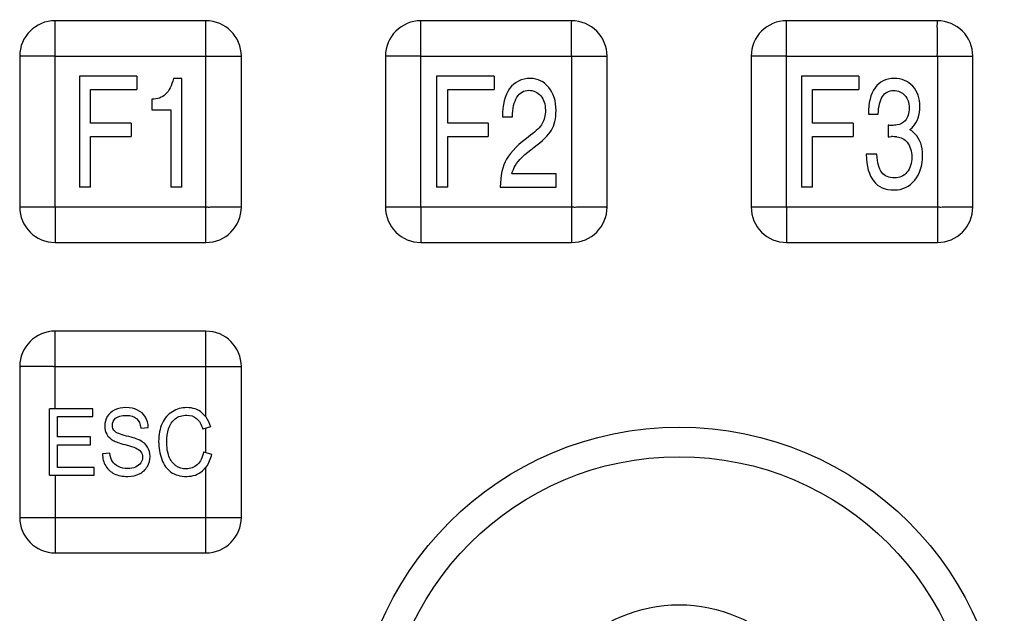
# Model space of a CAD drawing. Header units: millimetres. Extents: x 0 to 2200, y 0 to 2000.
# Tile 26 of 52: x 870 to 915, y 1013 to 1040. Entities that reach past the tile are written whole.
import ezdxf

# ---------------------------------------------------------------- set-up
doc = ezdxf.new("R2010")
doc.units = ezdxf.units.MM
doc.header["$LTSCALE"] = 130.37037
doc.layers.add('00_COMPONENTS', color=7, linetype='CONTINUOUS')

msp = doc.modelspace()

# ---------------------------------------------------------------- linework, layer by layer
at = {"layer": '00_COMPONENTS', "color": 9, "linetype": 'CONTINUOUS'}
for p, q in [((871.817, 1031.503), (871.817, 1039.904)), ((888.317, 1031.503), (888.317, 1039.904)), ((904.817, 1031.503), (904.817, 1039.904)), ((871.817, 1038.303), (880.217, 1038.303)), ((878.617, 1029.903), (878.617, 1038.303)), ((888.317, 1038.303), (896.717, 1038.303)), ((895.117, 1038.303), (895.117, 1029.903)), ((904.817, 1038.303), (913.217, 1038.303)), ((911.617, 1038.303), (911.617, 1029.903)), ((870.216, 1031.503), (878.617, 1031.503)), ((886.716, 1031.503), (895.117, 1031.503)), ((903.216, 1031.503), (911.617, 1031.503)), ((871.817, 1022.403), (871.817, 1025.904)), ((871.817, 1024.303), (880.217, 1024.303)), ((878.617, 1022.035), (878.617, 1024.303)), ((878.617, 1020.426), (878.617, 1021.526)), ((878.617, 1015.903), (878.617, 1019.772)), ((871.817, 1019.403), (871.817, 1017.503)), ((870.216, 1017.503), (878.617, 1017.503))]:
    msp.add_line(p, q, dxfattribs=at)
at = {"layer": '00_COMPONENTS', "color": 7, "linetype": 'CONTINUOUS'}
for p, q in [((878.617, 1039.903), (871.817, 1039.903)), ((895.117, 1039.903), (888.317, 1039.903)), ((911.617, 1039.903), (904.817, 1039.903)), ((870.217, 1038.303), (870.217, 1031.503)), ((880.217, 1031.503), (880.217, 1038.303)), ((886.717, 1038.303), (886.717, 1031.503)), ((896.717, 1031.503), (896.717, 1038.303)), ((903.217, 1038.303), (903.217, 1031.503)), ((913.217, 1031.503), (913.217, 1038.303)), ((872.908, 1037.403), (872.908, 1032.403)), ((875.505, 1037.403), (872.908, 1037.403)), ((875.505, 1037.403), (875.505, 1036.805)), ((877.525, 1037.301), (877.15, 1037.301)), ((877.525, 1032.403), (877.525, 1037.301)), ((889.02, 1037.403), (889.02, 1032.403)), ((891.617, 1037.403), (889.02, 1037.403)), ((891.617, 1037.403), (891.617, 1036.805)), ((905.482, 1037.403), (905.482, 1032.403)), ((908.079, 1037.403), (905.482, 1037.403)), ((908.079, 1037.403), (908.079, 1036.805)), ((873.416, 1035.278), (873.416, 1036.805)), ((873.416, 1036.805), (875.505, 1036.805)), ((889.528, 1035.278), (889.528, 1036.805)), ((889.528, 1036.805), (891.617, 1036.805)), ((905.99, 1035.278), (905.99, 1036.805)), ((905.99, 1036.805), (908.079, 1036.805)), ((876.178, 1036.369), (876.178, 1035.88)), ((876.178, 1035.88), (877.038, 1035.88)), ((877.038, 1035.88), (877.038, 1032.403)), ((891.997, 1035.57), (892.444, 1035.57)), ((908.505, 1035.693), (908.951, 1035.693)), ((875.245, 1035.278), (873.416, 1035.278)), ((875.245, 1035.278), (875.245, 1034.679)), ((891.357, 1035.278), (889.528, 1035.278)), ((891.357, 1035.278), (891.357, 1034.679)), ((907.819, 1035.278), (905.99, 1035.278)), ((907.819, 1035.278), (907.819, 1034.679)), ((909.395, 1035.199), (909.395, 1034.665)), ((873.416, 1032.403), (873.416, 1034.679)), ((873.416, 1034.679), (875.245, 1034.679)), ((889.528, 1032.403), (889.528, 1034.679)), ((889.528, 1034.679), (891.357, 1034.679)), ((905.99, 1032.403), (905.99, 1034.679)), ((905.99, 1034.679), (907.819, 1034.679)), ((908.882, 1033.88), (908.403, 1033.88)), ((894.413, 1032.999), (892.418, 1032.999)), ((894.413, 1032.403), (894.413, 1032.999)), ((873.416, 1032.403), (872.908, 1032.403)), ((877.525, 1032.403), (877.038, 1032.403)), ((889.528, 1032.403), (889.02, 1032.403)), ((891.898, 1032.403), (894.413, 1032.403)), ((905.99, 1032.403), (905.482, 1032.403)), ((871.817, 1029.903), (878.617, 1029.903)), ((888.317, 1029.903), (895.117, 1029.903)), ((904.817, 1029.903), (911.617, 1029.903)), ((878.617, 1025.903), (871.817, 1025.903)), ((870.217, 1024.303), (870.217, 1017.503)), ((880.217, 1017.503), (880.217, 1024.303)), ((871.563, 1019.403), (871.563, 1022.403)), ((873.515, 1022.403), (871.563, 1022.403)), ((873.515, 1022.049), (873.515, 1022.403)), ((878.617, 1022.035), (878.439, 1022.225)), ((871.92, 1021.131), (871.92, 1022.049)), ((871.92, 1022.049), (873.515, 1022.049)), ((875.675, 1021.53), (876.018, 1021.558)), ((878.825, 1021.581), (878.473, 1021.489)), ((873.414, 1021.131), (871.92, 1021.131)), ((873.414, 1020.779), (873.414, 1021.131)), ((871.92, 1019.757), (871.92, 1020.779)), ((871.92, 1020.779), (873.414, 1020.779)), ((874.287, 1020.4), (873.95, 1020.367)), ((878.513, 1020.455), (878.871, 1020.355)), ((873.578, 1019.757), (871.92, 1019.757)), ((873.578, 1019.403), (873.578, 1019.757)), ((878.466, 1019.608), (878.617, 1019.772)), ((871.563, 1019.403), (873.578, 1019.403)), ((871.817, 1015.903), (878.617, 1015.903))]:
    msp.add_line(p, q, dxfattribs=at)
for radius in [14.671, 13.339, 6.661]:
    msp.add_circle((899.967, 1006.903), radius, dxfattribs=at)
for centre, radius, start, end in [((871.818, 1038.303), 1.601, 90.0355, 179.968), ((878.616, 1038.302), 1.601, 0.0355, 89.968), ((888.318, 1038.303), 1.601, 90.0355, 179.968), ((895.116, 1038.302), 1.601, 0.0355, 89.968), ((904.818, 1038.303), 1.601, 90.0355, 179.968), ((911.616, 1038.302), 1.601, 0.0355, 89.968), ((909.808, 1035.751), 0.946, 306.5907, 317.516), ((909.545, 1031.801), 2.875, 84.9978, 89.9314), ((909.56, 1033.697), 1.529, 56.2912, 57.9058), ((871.818, 1031.504), 1.601, 180.0355, 269.968), ((878.616, 1031.504), 1.601, 270.0355, 359.968), ((888.318, 1031.504), 1.601, 180.0355, 269.968), ((895.116, 1031.504), 1.601, 270.0355, 359.968), ((904.818, 1031.504), 1.601, 180.0355, 269.968), ((911.616, 1031.504), 1.601, 270.0355, 359.968), ((871.818, 1024.303), 1.601, 90.0355, 179.968), ((878.616, 1024.302), 1.601, 0.0355, 89.968), ((871.818, 1017.504), 1.601, 180.0355, 269.968), ((878.616, 1017.504), 1.601, 270.0355, 359.968)]:
    msp.add_arc(centre, radius, start, end, dxfattribs=at)
at = {"layer": '00_COMPONENTS', "color": 9, "linetype": 'CONTINUOUS'}
for points, knots in [([(878.617, 1038.303), (878.63, 1038.316), (878.609, 1038.36), (878.622, 1038.428), (878.615, 1038.519), (878.617, 1038.626), (878.616, 1038.768), (878.617, 1038.946), (878.616, 1039.215), (878.62, 1039.535), (878.611, 1039.684), (878.625, 1039.95), (878.617, 1039.903)], [0, 0, 0, 0, 0.033934, 0.067295, 0.134633, 0.201684, 0.268483, 0.401234, 0.532625, 0.789048, 0.910311, 1, 1, 1, 1]), ([(895.117, 1038.303), (895.13, 1038.316), (895.109, 1038.36), (895.122, 1038.428), (895.115, 1038.519), (895.117, 1038.626), (895.116, 1038.768), (895.117, 1038.946), (895.116, 1039.215), (895.12, 1039.535), (895.111, 1039.684), (895.125, 1039.95), (895.117, 1039.903)], [0, 0, 0, 0, 0.033934, 0.067295, 0.134633, 0.201684, 0.268483, 0.401234, 0.532625, 0.789048, 0.910311, 1, 1, 1, 1]), ([(911.617, 1038.303), (911.63, 1038.316), (911.609, 1038.36), (911.622, 1038.428), (911.615, 1038.519), (911.617, 1038.626), (911.616, 1038.768), (911.617, 1038.946), (911.616, 1039.215), (911.62, 1039.535), (911.611, 1039.684), (911.625, 1039.95), (911.617, 1039.903)], [0, 0, 0, 0, 0.033934, 0.067295, 0.134633, 0.201684, 0.268483, 0.401234, 0.532625, 0.789048, 0.910311, 1, 1, 1, 1]), ([(871.817, 1038.303), (871.804, 1038.317), (871.76, 1038.296), (871.692, 1038.308), (871.601, 1038.302), (871.494, 1038.304), (871.352, 1038.303), (871.175, 1038.304), (870.965, 1038.303), (870.759, 1038.303), (870.589, 1038.304), (870.457, 1038.303), (870.376, 1038.304), (870.316, 1038.303), (870.272, 1038.306), (870.247, 1038.298), (870.217, 1038.31), (870.217, 1038.303)], [0, 0, 0, 0, 0.033934, 0.067295, 0.134632, 0.201683, 0.268482, 0.401232, 0.532623, 0.66221, 0.789046, 0.85074, 0.910309, 0.938688, 0.965279, 0.988181, 1, 1, 1, 1]), ([(888.317, 1038.303), (888.304, 1038.317), (888.26, 1038.296), (888.192, 1038.308), (888.101, 1038.302), (887.994, 1038.304), (887.852, 1038.303), (887.675, 1038.304), (887.465, 1038.303), (887.259, 1038.303), (887.089, 1038.304), (886.957, 1038.303), (886.876, 1038.304), (886.816, 1038.303), (886.772, 1038.306), (886.747, 1038.298), (886.717, 1038.31), (886.717, 1038.303)], [0, 0, 0, 0, 0.033934, 0.067295, 0.134632, 0.201683, 0.268482, 0.401232, 0.532623, 0.66221, 0.789046, 0.85074, 0.910309, 0.938688, 0.965279, 0.988181, 1, 1, 1, 1]), ([(904.817, 1038.303), (904.804, 1038.317), (904.76, 1038.296), (904.692, 1038.308), (904.601, 1038.302), (904.494, 1038.304), (904.352, 1038.303), (904.175, 1038.304), (903.965, 1038.303), (903.759, 1038.303), (903.589, 1038.304), (903.457, 1038.303), (903.376, 1038.304), (903.316, 1038.303), (903.272, 1038.306), (903.247, 1038.298), (903.217, 1038.31), (903.217, 1038.303)], [0, 0, 0, 0, 0.033934, 0.067295, 0.134632, 0.201683, 0.268482, 0.401232, 0.532623, 0.66221, 0.789046, 0.85074, 0.910309, 0.938688, 0.965279, 0.988181, 1, 1, 1, 1]), ([(871.817, 1031.503), (871.804, 1031.491), (871.824, 1031.447), (871.812, 1031.379), (871.818, 1031.288), (871.816, 1031.181), (871.817, 1031.039), (871.817, 1030.862), (871.816, 1030.585), (871.818, 1030.313), (871.815, 1030.082), (871.819, 1029.97), (871.813, 1029.922), (871.817, 1029.903)], [0, 0, 0, 0, 0.033934, 0.067294, 0.134632, 0.201682, 0.268481, 0.40123, 0.532621, 0.789044, 0.910308, 0.965278, 1, 1, 1, 1]), ([(878.617, 1031.503), (878.629, 1031.49), (878.673, 1031.511), (878.741, 1031.498), (878.832, 1031.505), (878.939, 1031.503), (879.081, 1031.504), (879.258, 1031.503), (879.468, 1031.503), (879.675, 1031.503), (879.844, 1031.504), (879.977, 1031.503), (880.057, 1031.504), (880.117, 1031.503), (880.161, 1031.506), (880.186, 1031.498), (880.217, 1031.51), (880.217, 1031.503)], [0, 0, 0, 0, 0.033934, 0.067295, 0.134632, 0.201683, 0.268482, 0.401232, 0.532623, 0.66221, 0.789046, 0.85074, 0.910309, 0.938688, 0.965279, 0.988181, 1, 1, 1, 1]), ([(888.317, 1031.503), (888.304, 1031.491), (888.324, 1031.447), (888.312, 1031.379), (888.318, 1031.288), (888.316, 1031.181), (888.317, 1031.039), (888.317, 1030.862), (888.316, 1030.585), (888.318, 1030.313), (888.315, 1030.082), (888.319, 1029.97), (888.313, 1029.922), (888.317, 1029.903)], [0, 0, 0, 0, 0.033934, 0.067294, 0.134632, 0.201682, 0.268481, 0.40123, 0.532621, 0.789044, 0.910308, 0.965278, 1, 1, 1, 1]), ([(895.117, 1031.503), (895.129, 1031.49), (895.173, 1031.511), (895.241, 1031.498), (895.332, 1031.505), (895.439, 1031.503), (895.581, 1031.504), (895.758, 1031.503), (895.968, 1031.503), (896.175, 1031.503), (896.344, 1031.504), (896.477, 1031.503), (896.557, 1031.504), (896.617, 1031.503), (896.661, 1031.506), (896.686, 1031.498), (896.717, 1031.51), (896.717, 1031.503)], [0, 0, 0, 0, 0.033934, 0.067295, 0.134632, 0.201683, 0.268482, 0.401232, 0.532623, 0.66221, 0.789046, 0.85074, 0.910309, 0.938688, 0.965279, 0.988181, 1, 1, 1, 1]), ([(904.817, 1031.503), (904.804, 1031.491), (904.824, 1031.447), (904.812, 1031.379), (904.818, 1031.288), (904.816, 1031.181), (904.817, 1031.039), (904.817, 1030.862), (904.816, 1030.585), (904.818, 1030.313), (904.815, 1030.082), (904.819, 1029.97), (904.813, 1029.922), (904.817, 1029.903)], [0, 0, 0, 0, 0.033934, 0.067294, 0.134632, 0.201682, 0.268481, 0.40123, 0.532621, 0.789044, 0.910308, 0.965278, 1, 1, 1, 1]), ([(911.617, 1031.503), (911.629, 1031.49), (911.673, 1031.511), (911.741, 1031.498), (911.832, 1031.505), (911.939, 1031.503), (912.081, 1031.504), (912.258, 1031.503), (912.468, 1031.503), (912.675, 1031.503), (912.844, 1031.504), (912.977, 1031.503), (913.057, 1031.504), (913.117, 1031.503), (913.161, 1031.506), (913.186, 1031.498), (913.217, 1031.51), (913.217, 1031.503)], [0, 0, 0, 0, 0.033934, 0.067295, 0.134632, 0.201683, 0.268482, 0.401232, 0.532623, 0.66221, 0.789046, 0.85074, 0.910309, 0.938688, 0.965279, 0.988181, 1, 1, 1, 1]), ([(878.617, 1024.303), (878.63, 1024.316), (878.609, 1024.36), (878.622, 1024.428), (878.615, 1024.519), (878.617, 1024.626), (878.616, 1024.768), (878.617, 1024.946), (878.616, 1025.215), (878.62, 1025.535), (878.611, 1025.684), (878.625, 1025.95), (878.617, 1025.903)], [0, 0, 0, 0, 0.033934, 0.067295, 0.134633, 0.201684, 0.268483, 0.401234, 0.532625, 0.789048, 0.910311, 1, 1, 1, 1]), ([(871.817, 1024.303), (871.804, 1024.317), (871.76, 1024.296), (871.692, 1024.308), (871.601, 1024.302), (871.494, 1024.304), (871.352, 1024.303), (871.175, 1024.304), (870.965, 1024.303), (870.759, 1024.303), (870.589, 1024.304), (870.457, 1024.303), (870.376, 1024.304), (870.316, 1024.303), (870.272, 1024.306), (870.247, 1024.298), (870.217, 1024.31), (870.217, 1024.303)], [0, 0, 0, 0, 0.033934, 0.067295, 0.134632, 0.201683, 0.268482, 0.401232, 0.532623, 0.66221, 0.789046, 0.85074, 0.910309, 0.938688, 0.965279, 0.988181, 1, 1, 1, 1]), ([(871.817, 1017.503), (871.804, 1017.491), (871.824, 1017.447), (871.812, 1017.379), (871.818, 1017.288), (871.816, 1017.181), (871.817, 1017.039), (871.817, 1016.862), (871.816, 1016.585), (871.818, 1016.313), (871.815, 1016.082), (871.819, 1015.97), (871.813, 1015.922), (871.817, 1015.903)], [0, 0, 0, 0, 0.033934, 0.067294, 0.134632, 0.201682, 0.268481, 0.40123, 0.532621, 0.789044, 0.910308, 0.965278, 1, 1, 1, 1]), ([(878.617, 1017.503), (878.629, 1017.49), (878.673, 1017.511), (878.741, 1017.498), (878.832, 1017.505), (878.939, 1017.503), (879.081, 1017.504), (879.258, 1017.503), (879.468, 1017.503), (879.675, 1017.503), (879.844, 1017.504), (879.977, 1017.503), (880.057, 1017.504), (880.117, 1017.503), (880.161, 1017.506), (880.186, 1017.498), (880.217, 1017.51), (880.217, 1017.503)], [0, 0, 0, 0, 0.033934, 0.067295, 0.134632, 0.201683, 0.268482, 0.401232, 0.532623, 0.66221, 0.789046, 0.85074, 0.910309, 0.938688, 0.965279, 0.988181, 1, 1, 1, 1])]:
    msp.add_open_spline(points, degree=3, knots=knots, dxfattribs=at)
at = {"layer": '00_COMPONENTS', "color": 7, "linetype": 'CONTINUOUS'}
for points in [[(877.15, 1037.301), (877.074, 1036.978), (876.954, 1036.74), (876.796, 1036.587)], [(893.252, 1037.301), (892.854, 1037.301), (892.543, 1037.145), (892.321, 1036.84)], [(894.088, 1036.895), (893.87, 1037.165), (893.592, 1037.301), (893.252, 1037.301)], [(909.663, 1037.301), (909.293, 1037.301), (909.007, 1037.159), (908.806, 1036.88)], [(910.505, 1036.951), (910.291, 1037.182), (910.01, 1037.301), (909.663, 1037.301)], [(892.321, 1036.84), (892.097, 1036.533), (891.99, 1036.108), (891.997, 1035.57)], [(894.413, 1035.859), (894.413, 1036.281), (894.303, 1036.628), (894.088, 1036.895)], [(908.806, 1036.88), (908.604, 1036.601), (908.505, 1036.203), (908.505, 1035.693)], [(910.826, 1036.033), (910.826, 1036.414), (910.719, 1036.72), (910.505, 1036.951)], [(876.796, 1036.587), (876.638, 1036.434), (876.431, 1036.363), (876.178, 1036.369)], [(892.444, 1035.57), (892.451, 1035.951), (892.52, 1036.247), (892.65, 1036.454)], [(892.65, 1036.454), (892.78, 1036.662), (892.959, 1036.767), (893.189, 1036.767)], [(893.189, 1036.767), (893.405, 1036.767), (893.584, 1036.682), (893.724, 1036.516)], [(893.724, 1036.516), (893.862, 1036.352), (893.934, 1036.138), (893.934, 1035.876)], [(908.951, 1035.693), (908.962, 1036.046), (909.025, 1036.312), (909.142, 1036.489)], [(909.142, 1036.489), (909.257, 1036.665), (909.423, 1036.757), (909.643, 1036.757)], [(909.643, 1036.757), (909.847, 1036.757), (910.015, 1036.682), (910.148, 1036.536)], [(910.148, 1036.536), (910.28, 1036.39), (910.347, 1036.199), (910.347, 1035.968)], [(910.347, 1035.968), (910.347, 1035.723), (910.283, 1035.533), (910.161, 1035.395)], [(910.506, 1035.113), (910.719, 1035.346), (910.826, 1035.652), (910.826, 1036.033)], [(893.934, 1035.876), (893.934, 1035.628), (893.885, 1035.424), (893.792, 1035.265)], [(894.204, 1034.968), (894.342, 1035.199), (894.413, 1035.499), (894.413, 1035.859)], [(893.792, 1035.265), (893.699, 1035.104), (893.523, 1034.931), (893.267, 1034.742)], [(909.569, 1035.182), (909.49, 1035.182), (909.431, 1035.186), (909.395, 1035.199)], [(909.801, 1035.202), (909.724, 1035.189), (909.645, 1035.182), (909.569, 1035.182)], [(910.161, 1035.395), (910.069, 1035.291), (909.949, 1035.227), (909.801, 1035.202)], [(893.267, 1034.742), (892.737, 1034.352), (892.377, 1033.992), (892.185, 1033.666)], [(893.424, 1034.198), (893.806, 1034.478), (894.066, 1034.737), (894.204, 1034.968)], [(909.395, 1034.665), (909.421, 1034.672), (909.472, 1034.676), (909.548, 1034.676)], [(909.796, 1034.665), (909.982, 1034.648), (910.135, 1034.567), (910.254, 1034.422)], [(910.607, 1034.804), (910.548, 1034.866), (910.481, 1034.92), (910.408, 1034.968)], [(910.951, 1033.832), (910.951, 1034.24), (910.837, 1034.563), (910.607, 1034.804)], [(892.574, 1033.365), (892.724, 1033.618), (893.007, 1033.893), (893.424, 1034.198)], [(910.254, 1034.422), (910.393, 1034.254), (910.464, 1034.029), (910.464, 1033.744)], [(908.403, 1033.88), (908.421, 1033.335), (908.536, 1032.931), (908.745, 1032.666)], [(909.109, 1033.059), (908.985, 1033.223), (908.908, 1033.499), (908.882, 1033.88)], [(910.464, 1033.744), (910.464, 1033.471), (910.39, 1033.247), (910.245, 1033.073)], [(910.594, 1032.707), (910.831, 1032.999), (910.951, 1033.373), (910.951, 1033.832)], [(892.185, 1033.666), (891.992, 1033.339), (891.898, 1032.917), (891.898, 1032.403)], [(892.418, 1032.999), (892.459, 1033.135), (892.51, 1033.257), (892.574, 1033.365)], [(909.689, 1032.815), (909.426, 1032.815), (909.232, 1032.897), (909.109, 1033.059)], [(910.245, 1033.073), (910.102, 1032.9), (909.916, 1032.815), (909.689, 1032.815)], [(908.745, 1032.666), (908.954, 1032.403), (909.263, 1032.271), (909.676, 1032.271)], [(909.676, 1032.271), (910.048, 1032.271), (910.354, 1032.414), (910.594, 1032.707)], [(874.508, 1022.352), (874.358, 1022.283), (874.246, 1022.182), (874.169, 1022.051)], [(875.003, 1022.455), (874.821, 1022.455), (874.655, 1022.42), (874.508, 1022.352)], [(875.532, 1022.346), (875.379, 1022.418), (875.202, 1022.455), (875.003, 1022.455)], [(875.885, 1022.031), (875.802, 1022.17), (875.684, 1022.275), (875.532, 1022.346)], [(877.103, 1022.272), (876.904, 1022.152), (876.751, 1021.976), (876.644, 1021.742)], [(877.758, 1022.455), (877.519, 1022.455), (877.302, 1022.393), (877.103, 1022.272)], [(878.439, 1022.225), (878.256, 1022.377), (878.027, 1022.455), (877.758, 1022.455)], [(874.169, 1022.051), (874.091, 1021.92), (874.053, 1021.779), (874.053, 1021.628)], [(874.397, 1021.654), (874.397, 1021.777), (874.445, 1021.884), (874.544, 1021.972)], [(874.544, 1021.972), (874.644, 1022.06), (874.8, 1022.105), (875.018, 1022.105)], [(875.018, 1022.105), (875.224, 1022.105), (875.381, 1022.056), (875.487, 1021.959)], [(875.487, 1021.959), (875.594, 1021.861), (875.657, 1021.718), (875.675, 1021.53)], [(876.018, 1021.558), (876.01, 1021.734), (875.966, 1021.892), (875.885, 1022.031)], [(876.644, 1021.742), (876.537, 1021.509), (876.484, 1021.237), (876.484, 1020.926)], [(876.936, 1021.503), (876.992, 1021.689), (877.09, 1021.839), (877.23, 1021.949)], [(877.23, 1021.949), (877.37, 1022.06), (877.543, 1022.115), (877.751, 1022.115)], [(877.751, 1022.115), (877.931, 1022.115), (878.081, 1022.064), (878.2, 1021.964)], [(878.2, 1021.964), (878.318, 1021.865), (878.41, 1021.706), (878.473, 1021.489)], [(878.617, 1022.035), (878.709, 1021.909), (878.778, 1021.757), (878.825, 1021.581)], [(874.053, 1021.628), (874.053, 1021.489), (874.084, 1021.364), (874.147, 1021.253)], [(874.147, 1021.253), (874.209, 1021.143), (874.307, 1021.049), (874.435, 1020.974)], [(874.502, 1021.388), (874.432, 1021.458), (874.397, 1021.546), (874.397, 1021.654)], [(875.04, 1021.174), (874.749, 1021.247), (874.57, 1021.319), (874.502, 1021.388)], [(876.852, 1020.928), (876.852, 1021.124), (876.88, 1021.317), (876.936, 1021.503)], [(874.435, 1020.974), (874.535, 1020.916), (874.708, 1020.852), (874.957, 1020.787)], [(875.638, 1020.981), (875.53, 1021.036), (875.331, 1021.1), (875.04, 1021.174)], [(875.986, 1020.676), (875.911, 1020.799), (875.795, 1020.901), (875.638, 1020.981)], [(876.484, 1020.926), (876.484, 1020.639), (876.53, 1020.371), (876.626, 1020.122)], [(876.952, 1020.259), (876.885, 1020.449), (876.852, 1020.672), (876.852, 1020.928)], [(873.95, 1020.367), (873.953, 1020.167), (874.003, 1019.987), (874.097, 1019.827)], [(874.397, 1020.03), (874.338, 1020.126), (874.301, 1020.249), (874.287, 1020.4)], [(874.957, 1020.787), (875.204, 1020.721), (875.364, 1020.672), (875.437, 1020.641)], [(875.437, 1020.641), (875.55, 1020.592), (875.631, 1020.533), (875.68, 1020.463)], [(875.68, 1020.463), (875.729, 1020.394), (875.754, 1020.312), (875.754, 1020.218)], [(876.099, 1020.251), (876.099, 1020.41), (876.06, 1020.553), (875.986, 1020.676)], [(878.513, 1020.455), (878.464, 1020.202), (878.37, 1020.011), (878.232, 1019.884)], [(874.67, 1019.796), (874.546, 1019.856), (874.456, 1019.933), (874.397, 1020.03)], [(875.677, 1019.96), (875.626, 1019.882), (875.548, 1019.821), (875.445, 1019.776)], [(875.754, 1020.218), (875.754, 1020.124), (875.729, 1020.038), (875.677, 1019.96)], [(875.975, 1019.799), (876.057, 1019.94), (876.099, 1020.091), (876.099, 1020.251)], [(876.626, 1020.122), (876.721, 1019.872), (876.86, 1019.68), (877.042, 1019.549)], [(877.264, 1019.833), (877.123, 1019.927), (877.018, 1020.069), (876.952, 1020.259)], [(878.871, 1020.355), (878.817, 1020.12), (878.732, 1019.926), (878.617, 1019.772)], [(874.097, 1019.827), (874.191, 1019.667), (874.32, 1019.549), (874.485, 1019.471)], [(874.485, 1019.471), (874.651, 1019.393), (874.856, 1019.352), (875.101, 1019.352)], [(875.084, 1019.708), (874.929, 1019.708), (874.791, 1019.737), (874.67, 1019.796)], [(875.445, 1019.776), (875.34, 1019.731), (875.22, 1019.708), (875.084, 1019.708)], [(875.101, 1019.352), (875.292, 1019.352), (875.465, 1019.393), (875.62, 1019.47)], [(875.62, 1019.47), (875.775, 1019.547), (875.893, 1019.657), (875.975, 1019.799)], [(877.042, 1019.549), (877.224, 1019.418), (877.462, 1019.352), (877.753, 1019.352)], [(877.723, 1019.692), (877.558, 1019.692), (877.405, 1019.739), (877.264, 1019.833)], [(878.232, 1019.884), (878.092, 1019.755), (877.922, 1019.692), (877.723, 1019.692)], [(877.753, 1019.352), (878.033, 1019.352), (878.27, 1019.436), (878.466, 1019.608)]]:
    msp.add_open_spline(points, degree=3, dxfattribs=at)

doc.saveas('drawing.dxf')
